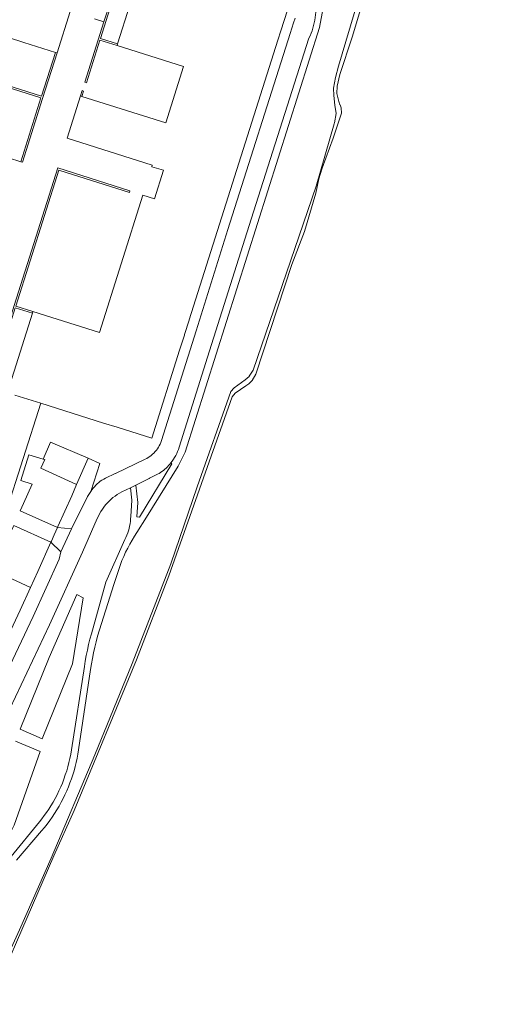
# Model space of a CAD drawing. Header units: metres. Extents: x 89888 to 94270, y 464165 to 468904.
# Tile 202 of 256: x 94038 to 94125, y 465963 to 466145. Entities that reach past the tile are written whole.
import ezdxf

# ---------------------------------------------------------------- set-up
doc = ezdxf.new("R2010")
doc.units = ezdxf.units.M
for name, color, linetype, lineweight in [('B_BEBOUWINGSGRENS_0', 251, 'CONTINUOUS', 13), ('G_GRENS_ALGEMEEN_0', 251, 'CONTINUOUS', 13), ('T_CULTUURGRENS_0', 251, 'CONTINUOUS', 13), ('T_MUUR_30CM_LIJN_0', 251, 'CONTINUOUS', 13), ('V_WEGGRENS_0', 251, 'CONTINUOUS', 13), ('W_WATERGRENS_0', 251, 'CONTINUOUS', 13)]:
    doc.layers.add(name, color=color, linetype=linetype, lineweight=lineweight)

# ---------------------------------------------------------------- blocks, each defined once
blk = doc.blocks.new('OGT_BLOK3_ACAD_1_FMEBLOCK33')
at = {"layer": 'W_WATERGRENS_0'}
for points in [[(88.07, 214.42), (86.5, 208.41), (83.65, 195.81), (81.66, 188.75), (79.32, 179.24), (78.14, 175.42), (77.22, 172.07), (76.02, 166.72), (71.54, 152.56), (69.39, 144.53), (66.22, 133.12), (64, 124.85), (62.47, 119.68), (60.2, 112.77), (59.7, 110.62), (59.64, 109.27), (59.99, 107.77), (60.22, 107.18)], [(42.78, 55.08), (40.82, 53.74), (40.24, 53.04), (28.48, 19.88), (22.49, 4.35), (10.97, -23.57), (7.21, -31.95), (-7.9, -66.69), (-11.24, -74.91), (-15.67, -84.32), (-20.51, -94.31), (-21.29, -95.44), (-23.23, -100.52), (-25.81, -106.18), (-30.61, -115.6), (-33.93, -122.58), (-40.78, -135.47), (-47.38, -148.09), (-55.31, -162.14), (-71.94, -191.2)]]:
    blk.add_lwpolyline(points, dxfattribs=at)
blk = doc.blocks.new('OGT_BLOK3_ACAD_1_FMEBLOCK13')
at = {"layer": 'T_CULTUURGRENS_0'}
blk.add_line((-29.37, -121.95), (-28.65, -121.31), dxfattribs=at)
blk.add_lwpolyline([(-12.86, -74.31), (-12.52, -72.62), (-12.79, -71.08), (-12.99, -69.25), (-13.01, -67.93), (-12.66, -65.93), (-12.09, -63.82), (-4.93, -39.72)], dxfattribs=at)

msp = doc.modelspace()

# ---------------------------------------------------------------- linework, layer by layer
at = {"layer": 'B_BEBOUWINGSGRENS_0'}
for p, q in [((94047.01, 466146.49), (94044.58, 466138.84)), ((94044.28, 466138.94), (94038.46, 466140.78)), ((94055.71, 466140.22), (94055.8, 466140.51)), ((94044.58, 466138.84), (94044.28, 466138.94)), ((94048.94, 466130.87), (94049.2, 466130.79)), ((94040.01, 466090.62), (94040.11, 466090.92)), ((94035.44, 466076.19), (94040.01, 466090.62)), ((94041.56, 466073.93), (94036.76, 466075.45)), ((94053.2, 466070.27), (94041.56, 466073.93)), ((94039.65, 466039.8), (94032.72, 466042.97))]:
    msp.add_line(p, q, dxfattribs=at)
for points in [[(94055.8, 466140.51), (94060.36, 466154.91), (94060.45, 466155.21)], [(94038.46, 466140.78), (94032.53, 466142.66), (94026.59, 466144.53), (94020.66, 466146.41), (94014.73, 466148.29), (94008.79, 466150.17), (94002.97, 466152.01)], [(94080.21, 466148.99), (94085.73, 466147.25), (94087.26, 466146.77), (94086.04, 466142.93), (94085.49, 466141.18)], [(94049.2, 466130.79), (94064.74, 466125.87), (94068.02, 466136.3), (94055.71, 466140.22)], [(94085.49, 466141.18), (94069.08, 466089.39), (94069.06, 466089.31), (94068.21, 466086.64), (94068.18, 466086.55), (94067.3, 466083.78), (94062.13, 466067.46), (94055.74, 466069.47), (94053.2, 466070.27)], [(94040.11, 466090.92), (94052.43, 466087.01), (94060.49, 466112.5), (94062.66, 466111.81), (94064.33, 466117.1), (94062.16, 466117.76), (94062.24, 466118.03), (94046.46, 466123.04), (94048.94, 466130.87)], [(94044.67, 466050.91), (94037.77, 466054.01), (94038.37, 466055.36), (94039.97, 466058.96), (94037.88, 466059.6), (94039.38, 466064.39), (94042.02, 466063.59)], [(94042.02, 466063.59), (94042.3, 466063.51), (94041.56, 466061.88), (94048.22, 466058.88)], [(94048.22, 466058.88), (94047.3, 466056.78), (94044.75, 466051.1), (94044.67, 466050.91)], [(94035.54, 466049.08), (94036.44, 466051.02), (94036.57, 466051.31), (94043.46, 466048.22)], [(94043.46, 466048.22), (94041.01, 466042.78), (94039.65, 466039.8)]]:
    msp.add_lwpolyline(points, dxfattribs=at)
at = {"layer": 'G_GRENS_ALGEMEEN_0'}
for p, q in [((94055.71, 466140.22), (94052.54, 466141.22)), ((94036.95, 466091.92), (94040.11, 466090.92))]:
    msp.add_line(p, q, dxfattribs=at)
for points in [[(94002.97, 466152.01), (94000.4, 466143.91), (94041.71, 466130.83), (94044.28, 466138.94)], [(94054.7, 466148.02), (94052.64, 466141.52), (94055.8, 466140.51)], [(94052.54, 466141.22), (94050.03, 466133.3), (94049.74, 466133.4), (94053.28, 466144.58)], [(94037.88, 466118.68), (94041.6, 466130.52), (94000.27, 466143.62), (94000, 466142.76), (93995.3, 466127.96)], [(94044.58, 466138.84), (94041.91, 466130.42), (94038.2, 466118.61), (94037.88, 466118.68)], [(94048.94, 466130.87), (94049.21, 466131.85), (94049.51, 466131.76), (94049.2, 466130.79)], [(94033.12, 466080.9), (94036.65, 466092.01), (94044.71, 466117.52), (94058.1, 466113.27), (94058.02, 466112.97), (94044.93, 466117.09), (94036.95, 466091.92)], [(94040.01, 466090.62), (94036.85, 466091.62), (94032.29, 466077.26), (94035.44, 466076.19)]]:
    msp.add_lwpolyline(points, dxfattribs=at)
at = {"layer": 'T_CULTUURGRENS_0'}
msp.add_line((94043.11, 466026.81), (94037.74, 466013.55), dxfattribs=at)
for points in [[(94080.19, 466078.91), (94080.2, 466078.93), (94080.91, 466080.09), (94088.67, 466102.57), (94092.58, 466114.14), (94095.93, 466125.68), (94095.98, 466125.92)], [(94027.42, 465953.4), (94032.35, 465964.97), (94037.64, 465976.34), (94043.5, 465989.62), (94051.56, 466008.8), (94058.52, 466025.72), (94065.67, 466044.15), (94070.54, 466058.45), (94076.78, 466076.13), (94077.4, 466076.77), (94079.47, 466078.28)], [(94037.74, 466013.55), (94041.82, 466011.78), (94047.47, 466025.65), (94049.44, 466037.9), (94048.28, 466038.51), (94043.11, 466026.81)], [(94017.45, 465963.08), (94024.32, 465973.55), (94030.54, 465983.68), (94036.67, 465995.79), (94041.43, 466009.39), (94036.9, 466011.33)]]:
    msp.add_lwpolyline(points, dxfattribs=at)
at = {"layer": 'T_MUUR_30CM_LIJN_0'}
msp.add_line((94050.34, 466063.74), (94048.22, 466058.88), dxfattribs=at)
for points in [[(94042.02, 466063.59), (94043.4, 466066.69), (94050.34, 466063.74)], [(94039.65, 466039.8), (94037.73, 466035.58), (94035.57, 466030.98)]]:
    msp.add_lwpolyline(points, dxfattribs=at)
at = {"layer": 'V_WEGGRENS_0'}
for p, q in [((94053.28, 466144.58), (94054.4, 466148.1)), ((94051.5, 466145.16), (94053.28, 466144.58)), ((94041.56, 466073.93), (94035.04, 466053.45)), ((94058.2, 466058.29), (94059.21, 466058.76)), ((94047.25, 466050.69), (94044.67, 466050.91)), ((94047.25, 466050.69), (94045.29, 466046.41)), ((94043.46, 466048.22), (94045.29, 466046.41))]:
    msp.add_line(p, q, dxfattribs=at)
for points in [[(94037.05, 465989.27), (94041.73, 465994.73), (94042.24, 465995.34), (94042.74, 465995.97), (94043.22, 465996.61), (94043.68, 465997.27), (94044.12, 465997.93), (94044.55, 465998.61), (94044.95, 465999.3), (94045.34, 466000), (94045.71, 466000.7), (94046.05, 466001.41), (94046.38, 466002.13), (94046.69, 466002.86), (94046.98, 466003.6), (94047.25, 466004.34), (94047.5, 466005.09), (94047.73, 466005.85), (94047.94, 466006.61), (94048.13, 466007.38), (94048.3, 466008.15), (94048.44, 466008.93), (94048.57, 466009.71), (94050.8, 466024.59), (94050.97, 466025.63), (94051.15, 466026.66), (94051.35, 466027.69), (94051.58, 466028.72), (94051.82, 466029.74), (94052.08, 466030.75), (94055.09, 466040.34), (94056.59, 466044.78), (94056.93, 466045.56), (94057.3, 466046.33), (94057.68, 466047.08), (94058.08, 466047.83), (94058.5, 466048.57), (94058.94, 466049.3), (94059.39, 466050.01), (94061.13, 466052.8), (94067.04, 466062.25), (94068.31, 466064.88), (94093.23, 466143.57), (94094.56, 466150.9)], [(94092.52, 466146.88), (94092.51, 466146.38), (94092.47, 466145.88), (94092.41, 466145.38), (94092.34, 466144.88), (94092.24, 466144.39), (94092.13, 466143.9), (94091.99, 466143.42), (94091.84, 466142.94), (94091.66, 466142.47), (94091.46, 466142.01), (94091.25, 466141.56), (94080.55, 466108.04), (94072.85, 466083.64)], [(94088.68, 466145.26), (94088.4, 466144.38), (94087.79, 466142.44), (94076.26, 466106.1), (94070.34, 466087.35)], [(94037.88, 466118.68), (94033.22, 466120.13), (94033.07, 466120.19), (94032.92, 466120.26), (94032.79, 466120.35), (94032.66, 466120.45), (94032.55, 466120.57), (94032.34, 466120.8), (94032.1, 466121.02), (94031.86, 466121.22), (94031.6, 466121.41), (94031.33, 466121.57), (94031.04, 466121.72), (94030.75, 466121.84), (94030.45, 466121.95)], [(94070.34, 466087.35), (94063.91, 466067), (94063.8, 466066.68), (94063.67, 466066.37), (94063.53, 466066.07), (94063.37, 466065.77), (94063.18, 466065.49), (94062.99, 466065.22), (94062.77, 466064.96), (94062.54, 466064.71), (94062.3, 466064.48), (94062.04, 466064.26), (94061.77, 466064.06), (94061.49, 466063.88), (94061.2, 466063.71), (94060.9, 466063.57), (94055.39, 466060.92), (94055.35, 466060.9), (94053.56, 466060.04), (94053.23, 466059.87), (94052.9, 466059.68), (94052.6, 466059.47), (94052.3, 466059.24), (94052.02, 466059), (94051.75, 466058.74), (94051.5, 466058.47), (94051.26, 466058.18), (94051.04, 466057.88), (94050.84, 466057.56)], [(94065.67, 466062.89), (94065.92, 466063.22), (94066.15, 466063.55), (94066.37, 466063.9), (94066.57, 466064.26), (94066.76, 466064.62), (94066.92, 466065), (94067.07, 466065.38), (94067.2, 466065.77), (94072.85, 466083.64)], [(94050.34, 466063.74), (94052.53, 466062.78), (94050.84, 466057.56)], [(94065.67, 466062.89), (94065.87, 466062.72), (94059.85, 466052.84), (94059.37, 466052.89), (94059.57, 466055.56), (94059.21, 466058.76)], [(94059.21, 466058.76), (94061.64, 466060), (94061.74, 466060.05), (94063.18, 466060.78), (94063.48, 466060.94), (94063.76, 466061.11), (94064.03, 466061.29), (94064.3, 466061.48), (94064.55, 466061.69), (94064.8, 466061.91), (94065.03, 466062.14), (94065.26, 466062.38), (94065.47, 466062.63), (94065.67, 466062.89)], [(94058.2, 466058.29), (94058.43, 466055.98), (94058.24, 466052.95), (94058.22, 466052.51), (94058.18, 466052.06), (94058.12, 466051.62), (94058.04, 466051.18), (94057.94, 466050.75), (94057.82, 466050.32), (94057.68, 466049.9), (94057.52, 466049.48), (94057.34, 466049.07), (94057.15, 466048.67), (94053.61, 466040.79), (94050.95, 466031.22), (94050.68, 466030.22), (94050.44, 466029.21), (94050.21, 466028.2), (94050, 466027.18), (94049.81, 466026.16), (94049.65, 466025.14), (94047.25, 466009.69), (94047.12, 466008.91), (94046.97, 466008.13), (94046.79, 466007.35), (94046.59, 466006.58), (94046.37, 466005.82), (94046.12, 466005.06), (94045.86, 466004.31), (94045.57, 466003.57), (94045.27, 466002.84), (94044.94, 466002.11), (94044.59, 466001.4), (94044.22, 466000.69), (94043.84, 466000), (94043.46, 465999.37), (94043.06, 465998.74), (94042.65, 465998.13), (94042.22, 465997.53), (94041.78, 465996.94), (94041.32, 465996.36), (94036.09, 465989.93)], [(94043.19, 466032.9), (94049.33, 466046.34), (94052.05, 466052.59), (94052.25, 466053.03), (94052.47, 466053.47), (94052.71, 466053.89), (94052.98, 466054.3), (94053.26, 466054.69), (94053.56, 466055.08), (94053.88, 466055.44), (94054.22, 466055.79), (94054.58, 466056.12), (94054.95, 466056.44), (94055.33, 466056.73), (94055.73, 466057.01), (94056.15, 466057.27), (94056.57, 466057.51), (94058.2, 466058.29)], [(94050.84, 466057.56), (94050.23, 466056.64), (94047.25, 466050.69)], [(94043.46, 466048.22), (94043.53, 466048.39), (94044.06, 466049.57), (94044.67, 466050.91)], [(94045.29, 466046.41), (94044.98, 466045.07), (94040.13, 466034.45), (94035.27, 466024.12)], [(93971, 465900.51), (93978.02, 465911.8), (93988.75, 465929.71), (93999.01, 465947.38), (94000, 465949.16), (94008.04, 465963.5), (94017.85, 465981.68), (94026.15, 465997.7), (94027.29, 466000), (94034.77, 466015.1), (94043.19, 466032.9)]]:
    msp.add_lwpolyline(points, dxfattribs=at)
at = {"layer": 'W_WATERGRENS_0'}
msp.add_lwpolyline([(94097.02, 466129.24), (94097.24, 466128.66), (94097.31, 466127.67), (94095.75, 466123.05), (94093.68, 466117.48), (94093.07, 466115.52), (94092.52, 466112.86), (94090.43, 466105.76), (94088.09, 466099.62), (94081.42, 466079.33), (94080.75, 466078.13), (94080.12, 466077.52), (94079.57, 466077.14)], dxfattribs=at)

# ---------------------------------------------------------------- block references
at = {"layer": 'T_CULTUURGRENS_0'}
msp.add_blockref('OGT_BLOK3_ACAD_1_FMEBLOCK13', (94108.84, 466200.22), dxfattribs=at)
at = {"layer": 'W_WATERGRENS_0'}
msp.add_blockref('OGT_BLOK3_ACAD_1_FMEBLOCK33', (94036.79, 466022.06), dxfattribs=at)

doc.saveas('drawing.dxf')
